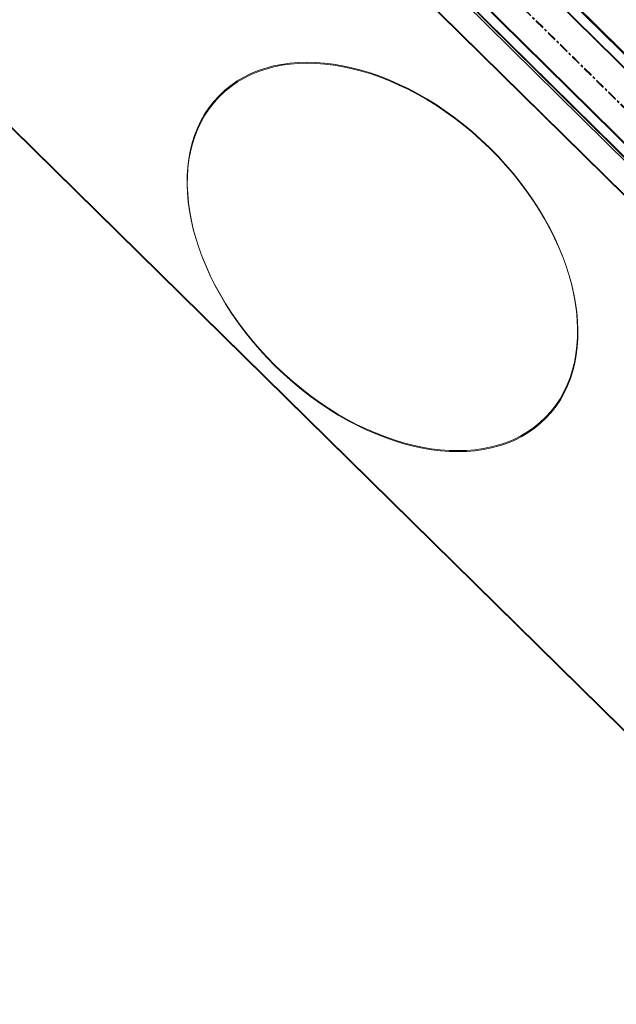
# Model space of a CAD drawing. Header units: millimetres. Extents: x 1589461 to 1701858, y 2333614 to 2610588.
# Tile 6 of 50: x 1598498 to 1599280, y 2352251 to 2353540. Entities that reach past the tile are written whole.
import ezdxf

# ---------------------------------------------------------------- set-up
doc = ezdxf.new("R2010")
doc.units = ezdxf.units.MM
doc.linetypes.add('zv001-h02-a-200-1-0001$0$Grid Line', pattern=[22.225, 12.7, -3.175, 3.175, -3.175])
doc.layers.add('isy-zv001-h02$0$A862-N-RLin', color=255, linetype='Continuous')
for name, color, linetype, lineweight in [('zv001-h02-a-200-1-0001$0$24_Innervegg', 7, 'Continuous', 0), ('zv001-h02-a-200-1-0001$0$271_Fast inventar', 7, 'Continuous', 0), ('zv001-h02-a-200-1-0001$0$822_Akselinjer', 7, 'Continuous', 0)]:
    doc.layers.add(name, color=color, linetype=linetype, lineweight=lineweight)

msp = doc.modelspace()

# ---------------------------------------------------------------- linework, layer by layer
at = {"layer": 'isy-zv001-h02$0$A862-N-RLin', "flags": 128}
msp.add_lwpolyline([(1605059.1, 2357780.6), (1603644.7, 2359173.4), (1603191.6, 2359619.5), (1602384.3, 2358799.9), (1601542.2, 2357945), (1600700.1, 2357090.1), (1599822.9, 2356199.5), (1598610.5, 2357393.9), (1596996.6, 2355755.6), (1598403.5, 2354369.7), (1600077.1, 2352720.9)], close=True, dxfattribs=at)
msp.add_lwpolyline([(1597633.3, 2350239), (1600006.9, 2352649.6), (1598368.9, 2354263.3), (1594736.5, 2350576.1), (1596746, 2350004.7, 0.161516), (1597312.4, 2350029.4), (1597383.3, 2350060), (1597451.3, 2350096.5), (1597516, 2350138.7), (1597576.8, 2350186.3), (1597633.3, 2350239)], format="xyb", close=True, dxfattribs=at)
at = {"layer": 'zv001-h02-a-200-1-0001$0$24_Innervegg'}
for p, q in [((1600079.5, 2352717.8), (1596998.9, 2355752.6)), ((1596989.8, 2355743.4), (1600070.4, 2352708.5)), ((1596990.2, 2355742), (1600070.7, 2352707.2)), ((1600079.8, 2352716.5), (1596999.3, 2355751.3)), ((1596940.7, 2355693.5), (1600021.3, 2352658.7)), ((1596941, 2355692.2), (1600021.6, 2352657.3)), ((1598371.3, 2354265.9), (1600012.1, 2352649.4)), ((1598371.6, 2354264.6), (1600012.5, 2352648.1))]:
    msp.add_line(p, q, dxfattribs=at)
at = {"layer": 'zv001-h02-a-200-1-0001$0$271_Fast inventar', "flags": 128}
for points in [[(1599968.1, 2352644.2), (1599617.5, 2352287.7), (1598020.5, 2353858.5), (1598371, 2354214.8)], [(1599968.4, 2352642.8), (1599617.8, 2352286.4), (1598020.8, 2353857.1), (1598371.3, 2354213.5)]]:
    msp.add_lwpolyline(points, close=True, dxfattribs=at)
at = {"layer": 'zv001-h02-a-200-1-0001$0$271_Fast inventar'}
for centre in [(1598973.2, 2353229.9), (1598973.6, 2353228.6)]:
    msp.add_ellipse(centre, major_axis=(213.9, -210.4), ratio=0.666667, dxfattribs=at)
at = {"layer": 'zv001-h02-a-200-1-0001$0$822_Akselinjer', "color": 251, "linetype": 'zv001-h02-a-200-1-0001$0$Grid Line', "true_color": 0x636466}
for p, q in [((1611232.7, 2341660.1), (1594506.2, 2358136.3)), ((1611232.9, 2341660.9), (1594506.4, 2358137.1))]:
    msp.add_line(p, q, dxfattribs=at)

doc.saveas('drawing.dxf')
